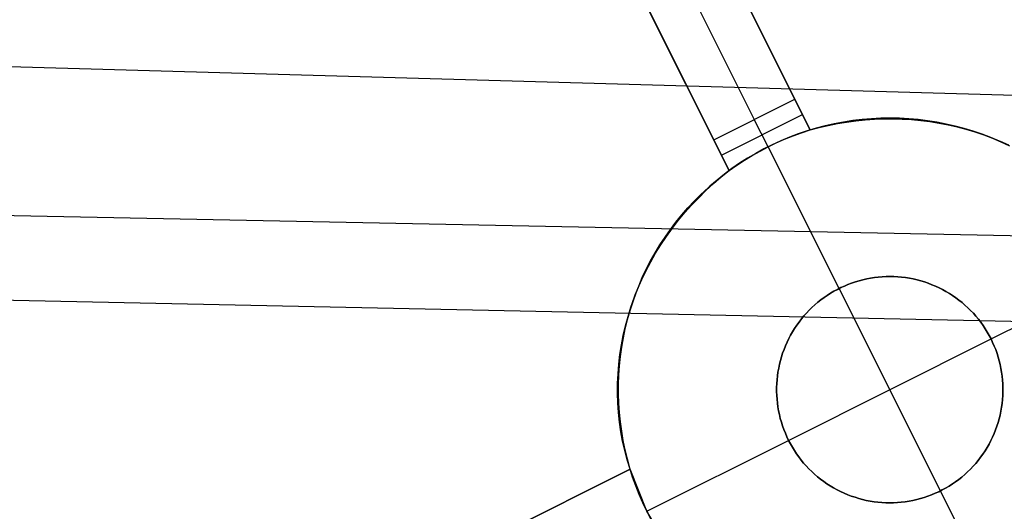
# Model space of a CAD drawing. Header units: millimetres. Extents: x 10802 to 11966, y -167 to 850.
# Tile 28 of 182: x 11388.42 to 11399.3, y 389.29 to 394.72. Entities that reach past the tile are written whole.
import ezdxf

# ---------------------------------------------------------------- set-up
doc = ezdxf.new("R2010")
doc.units = ezdxf.units.MM
doc.layers.add('1', color=7, linetype='Continuous')
doc.layers.add('color', color=7, linetype='Continuous')

msp = doc.modelspace()

# ---------------------------------------------------------------- linework, layer by layer
at = {"layer": '1', "color": 29, "true_color": 0x4d342b}
for p, q in [((11440.727, 392.698, 59.552), (11323.456, 396.068, 59.331)), ((11323.45, 393.87, 65.232), (11440.716, 391.505, 65.612)), ((11323.448, 392.982, 58.993), (11440.707, 390.53, 59.537))]:
    msp.add_line(p, q, dxfattribs=at)
at = {"layer": 'color', "color": 254, "true_color": 0xcad1ee}
for p, q in [((11393.103, 401.588, 8.277), (11397.154, 393.505, 4.617)), ((11396.983, 393.846, -8.338), (11393.103, 401.588, 6.662)), ((11392.656, 401.364, 6.662), (11396.536, 393.622, -8.338)), ((11396.26, 393.057, 4.488), (11392.209, 401.14, 8.134)), ((11392.209, 401.14, 6.662), (11396.089, 393.398, -8.338)), ((11397.154, 393.505, -0.03), (11394.834, 398.134, -0.03)), ((11396.26, 393.057, -0.102), (11393.958, 397.649, -0.102)), ((11396.089, 393.398, -8.338), (11396.983, 393.846, -8.338)), ((11397.154, 393.505, -8.338), (11396.983, 393.846, -8.338)), ((11396.174, 393.227, -8.338), (11397.068, 393.675, -8.338)), ((11396.688, 393.318, -8.338), (11396.536, 393.622, -8.338)), ((11397.624, 393.608, -16.338), (11397.521, 393.592, -16.338)), ((11397.553, 393.598, -5.851), (11397.655, 393.612, -5.851)), ((11397.555, 393.592, 4.625), (11397.657, 393.605, 4.624)), ((11397.726, 393.621, -16.338), (11397.624, 393.608, -16.338)), ((11397.655, 393.612, -5.851), (11397.757, 393.624, -5.851)), ((11397.657, 393.605, 4.624), (11397.76, 393.616, 4.621)), ((11397.83, 393.629, -16.338), (11397.726, 393.621, -16.338)), ((11397.757, 393.624, -5.851), (11397.86, 393.631, -5.851)), ((11397.76, 393.616, 4.621), (11397.862, 393.623, 4.616)), ((11397.933, 393.635, -16.338), (11397.83, 393.629, -16.338)), ((11397.86, 393.631, -5.851), (11397.962, 393.635, -5.851)), ((11397.862, 393.623, 4.616), (11397.965, 393.627, 4.61)), ((11398.037, 393.636, -16.338), (11397.933, 393.635, -16.338)), ((11397.962, 393.635, -5.851), (11398.065, 393.636, -5.851)), ((11397.965, 393.627, 4.61), (11398.067, 393.627, 4.603)), ((11398.14, 393.634, -16.338), (11398.037, 393.636, -16.338)), ((11398.065, 393.636, -5.851), (11398.167, 393.633, -5.851)), ((11398.067, 393.627, 4.603), (11398.17, 393.625, 4.595)), ((11398.243, 393.629, -16.338), (11398.14, 393.634, -16.338)), ((11398.167, 393.633, -5.851), (11398.27, 393.627, -5.851)), ((11398.17, 393.625, 4.595), (11398.272, 393.619, 4.585)), ((11398.347, 393.62, -16.338), (11398.243, 393.629, -16.338)), ((11398.27, 393.627, -5.851), (11398.372, 393.617, -5.851)), ((11398.272, 393.619, 4.585), (11398.374, 393.609, 4.573)), ((11398.449, 393.607, -16.338), (11398.347, 393.62, -16.338)), ((11398.372, 393.617, -5.851), (11398.474, 393.603, -5.851)), ((11398.374, 393.609, 4.573), (11398.475, 393.597, 4.56)), ((11398.552, 393.591, -16.338), (11398.449, 393.607, -16.338)), ((11398.474, 393.603, -5.851), (11398.575, 393.587, -5.851)), ((11397.119, 393.494, -16.338), (11397.021, 393.461, -16.338)), ((11397.058, 393.474, -8.338), (11397.154, 393.505, -8.338)), ((11397.218, 393.524, -16.338), (11397.119, 393.494, -16.338)), ((11397.154, 393.505, -5.851), (11397.252, 393.533, -5.851)), ((11397.154, 393.505, 4.617), (11397.253, 393.531, 4.621)), ((11397.154, 393.505, -8.338), (11397.154, 393.505, 4.617)), ((11397.318, 393.55, -16.338), (11397.218, 393.524, -16.338)), ((11397.252, 393.533, -5.851), (11397.352, 393.558, -5.851)), ((11397.253, 393.531, 4.621), (11397.353, 393.555, 4.624)), ((11397.419, 393.573, -16.338), (11397.318, 393.55, -16.338)), ((11397.352, 393.558, -5.851), (11397.452, 393.58, -5.851)), ((11397.353, 393.555, 4.624), (11397.454, 393.575, 4.625)), ((11397.521, 393.592, -16.338), (11397.419, 393.573, -16.338)), ((11397.452, 393.58, -5.851), (11397.553, 393.598, -5.851)), ((11397.454, 393.575, 4.625), (11397.555, 393.592, 4.625)), ((11398.475, 393.597, 4.56), (11398.576, 393.581, 4.546)), ((11398.653, 393.571, -16.338), (11398.552, 393.591, -16.338)), ((11398.575, 393.587, -5.851), (11398.676, 393.566, -5.851)), ((11398.576, 393.581, 4.546), (11398.676, 393.562, 4.531)), ((11398.754, 393.548, -16.338), (11398.653, 393.571, -16.338)), ((11398.676, 393.566, -5.851), (11398.776, 393.543, -5.851)), ((11398.676, 393.562, 4.531), (11398.775, 393.539, 4.514)), ((11398.854, 393.521, -16.338), (11398.754, 393.548, -16.338)), ((11398.775, 393.539, 4.514), (11398.873, 393.514, 4.496)), ((11398.776, 393.543, -5.851), (11398.875, 393.515, -5.851)), ((11398.954, 393.491, -16.338), (11398.854, 393.521, -16.338)), ((11398.873, 393.514, 4.496), (11398.97, 393.485, 4.477)), ((11398.875, 393.515, -5.851), (11398.973, 393.485, -5.851)), ((11399.051, 393.458, -16.338), (11398.954, 393.491, -16.338)), ((11396.089, 393.398, -8.338), (11396.26, 393.057, -8.338)), ((11396.829, 393.384, -16.338), (11396.734, 393.341, -16.338)), ((11396.778, 393.362, -8.338), (11396.87, 393.402, -8.338)), ((11396.924, 393.424, -16.338), (11396.829, 393.384, -16.338)), ((11396.87, 393.402, -8.338), (11396.964, 393.44, -8.338)), ((11397.021, 393.461, -16.338), (11396.924, 393.424, -16.338)), ((11396.964, 393.44, -8.338), (11397.058, 393.474, -8.338)), ((11398.97, 393.485, 4.477), (11399.065, 393.454, 4.456)), ((11398.973, 393.485, -5.851), (11399.07, 393.451, -5.851)), ((11399.148, 393.421, -16.338), (11399.051, 393.458, -16.338)), ((11399.065, 393.454, 4.456), (11399.16, 393.419, 4.434)), ((11399.07, 393.451, -5.851), (11399.166, 393.414, -5.851)), ((11399.244, 393.381, -16.338), (11399.148, 393.421, -16.338)), ((11399.16, 393.419, 4.434), (11399.252, 393.381, 4.411)), ((11399.166, 393.414, -5.851), (11399.26, 393.373, -5.851)), ((11396.642, 393.295, -16.338), (11396.551, 393.245, -16.338)), ((11396.599, 393.272, -8.338), (11396.688, 393.318, -8.338)), ((11396.734, 393.341, -16.338), (11396.642, 393.295, -16.338)), ((11396.688, 393.318, -8.338), (11396.778, 393.362, -8.338)), ((11396.688, 393.318, -8.338), (11396.688, 393.318, -16.338)), ((11397.472, 391.754, -16.338), (11396.688, 393.318, -16.338)), ((11399.338, 393.337, -16.338), (11399.244, 393.381, -16.338)), ((11399.252, 393.381, 4.411), (11399.344, 393.34, 4.387)), ((11399.26, 393.373, -5.851), (11399.353, 393.33, -5.851)), ((11396.342, 393.115, -8.338), (11396.426, 393.17, -8.338)), ((11396.462, 393.192, -16.338), (11396.374, 393.137, -16.338)), ((11396.426, 393.17, -8.338), (11396.511, 393.222, -8.338)), ((11396.551, 393.245, -16.338), (11396.462, 393.192, -16.338)), ((11396.511, 393.222, -8.338), (11396.599, 393.272, -8.338)), ((11396.171, 392.986, 4.464), (11396.26, 393.057, 4.488)), ((11396.178, 392.995, -5.851), (11396.26, 393.057, -5.851)), ((11396.289, 393.078, -16.338), (11396.206, 393.016, -16.338)), ((11396.26, 393.057, -8.338), (11396.342, 393.115, -8.338)), ((11396.26, 393.057, 4.488), (11396.26, 393.057, -8.338)), ((11396.374, 393.137, -16.338), (11396.289, 393.078, -16.338)), ((11396.125, 392.952, -16.338), (11396.046, 392.885, -16.338)), ((11396.085, 392.912, 4.438), (11396.171, 392.986, 4.464)), ((11396.098, 392.93, -5.851), (11396.178, 392.995, -5.851)), ((11396.206, 393.016, -16.338), (11396.125, 392.952, -16.338)), ((11395.946, 392.792, -5.851), (11396.021, 392.862, -5.851)), ((11396.046, 392.885, -16.338), (11395.97, 392.815, -16.338)), ((11396.002, 392.836, 4.411), (11396.085, 392.912, 4.438)), ((11396.021, 392.862, -5.851), (11396.098, 392.93, -5.851)), ((11395.896, 392.742, -16.338), (11395.824, 392.667, -16.338)), ((11395.844, 392.676, 4.353), (11395.922, 392.757, 4.382)), ((11395.873, 392.72, -5.851), (11395.946, 392.792, -5.851)), ((11395.97, 392.815, -16.338), (11395.896, 392.742, -16.338)), ((11395.922, 392.757, 4.382), (11396.002, 392.836, 4.411)), ((11395.736, 392.567, -5.851), (11395.803, 392.644, -5.851)), ((11395.824, 392.667, -16.338), (11395.755, 392.59, -16.338)), ((11395.77, 392.593, 4.322), (11395.844, 392.676, 4.353)), ((11395.803, 392.644, -5.851), (11395.873, 392.72, -5.851)), ((11395.671, 392.487, -5.851), (11395.736, 392.567, -5.851)), ((11395.755, 392.59, -16.338), (11395.689, 392.51, -16.338)), ((11395.699, 392.507, 4.291), (11395.77, 392.593, 4.322)), ((11395.55, 392.321, -5.851), (11395.609, 392.405, -5.851)), ((11395.626, 392.428, -16.338), (11395.566, 392.344, -16.338)), ((11395.566, 392.329, 4.224), (11395.631, 392.419, 4.258)), ((11395.609, 392.405, -5.851), (11395.671, 392.487, -5.851)), ((11395.689, 392.51, -16.338), (11395.626, 392.428, -16.338)), ((11395.631, 392.419, 4.258), (11395.699, 392.507, 4.291)), ((11395.494, 392.236, -5.851), (11395.55, 392.321, -5.851)), ((11395.504, 392.237, 4.189), (11395.566, 392.329, 4.224)), ((11395.566, 392.344, -16.338), (11395.508, 392.258, -16.338)), ((11395.441, 392.148, -5.851), (11395.494, 392.236, -5.851)), ((11395.446, 392.143, 4.153), (11395.504, 392.237, 4.189)), ((11395.508, 392.258, -16.338), (11395.454, 392.17, -16.338)), ((11395.402, 392.08, -16.338), (11395.354, 391.988, -16.338)), ((11395.39, 392.058, -5.851), (11395.441, 392.148, -5.851)), ((11395.392, 392.048, 4.116), (11395.446, 392.143, 4.153)), ((11395.454, 392.17, -16.338), (11395.402, 392.08, -16.338)), ((11395.354, 391.988, -16.338), (11395.309, 391.895, -16.338)), ((11395.341, 391.951, 4.078), (11395.392, 392.048, 4.116)), ((11395.343, 391.967, -5.851), (11395.39, 392.058, -5.851)), ((11399.15, 391.196, -16.338), (11400.714, 391.98, -16.338)), ((11395.259, 391.78, -5.851), (11395.299, 391.874, -5.851)), ((11395.309, 391.895, -16.338), (11395.267, 391.8, -16.338)), ((11395.294, 391.852, 4.039), (11395.341, 391.951, 4.078)), ((11395.299, 391.874, -5.851), (11395.343, 391.967, -5.851)), ((11397.735, 391.85, -10.338), (11397.777, 391.86, -10.338)), ((11397.777, 391.86, -16.338), (11397.735, 391.85, -16.338)), ((11397.735, 391.85, -13.338), (11397.777, 391.86, -13.338)), ((11397.777, 391.86, -10.338), (11397.819, 391.868, -10.338)), ((11397.819, 391.868, -16.338), (11397.777, 391.86, -16.338)), ((11397.777, 391.86, -13.338), (11397.819, 391.868, -13.338)), ((11397.819, 391.868, -10.338), (11397.862, 391.875, -10.338)), ((11397.862, 391.875, -16.338), (11397.819, 391.868, -16.338)), ((11397.819, 391.868, -13.338), (11397.862, 391.875, -13.338)), ((11397.862, 391.875, -10.338), (11397.905, 391.88, -10.338)), ((11397.905, 391.88, -16.338), (11397.862, 391.875, -16.338)), ((11397.862, 391.875, -13.338), (11397.905, 391.88, -13.338)), ((11397.905, 391.88, -10.338), (11397.948, 391.883, -10.338)), ((11397.948, 391.883, -16.338), (11397.905, 391.88, -16.338)), ((11397.905, 391.88, -13.338), (11397.948, 391.883, -13.338)), ((11397.948, 391.883, -10.338), (11397.991, 391.886, -10.338)), ((11397.991, 391.886, -16.338), (11397.948, 391.883, -16.338)), ((11397.948, 391.883, -13.338), (11397.991, 391.886, -13.338)), ((11397.991, 391.886, -10.338), (11398.034, 391.886, -10.338)), ((11398.034, 391.886, -16.338), (11397.991, 391.886, -16.338)), ((11397.991, 391.886, -13.338), (11398.034, 391.886, -13.338)), ((11398.034, 391.886, -10.338), (11398.077, 391.885, -10.338)), ((11398.077, 391.885, -16.338), (11398.034, 391.886, -16.338)), ((11398.034, 391.886, -13.338), (11398.077, 391.885, -13.338)), ((11398.077, 391.885, -10.338), (11398.12, 391.883, -10.338)), ((11398.12, 391.883, -16.338), (11398.077, 391.885, -16.338)), ((11398.077, 391.885, -13.338), (11398.12, 391.883, -13.338)), ((11398.12, 391.883, -10.338), (11398.163, 391.879, -10.338)), ((11398.163, 391.879, -16.338), (11398.12, 391.883, -16.338)), ((11398.12, 391.883, -13.338), (11398.163, 391.879, -13.338)), ((11398.163, 391.879, -10.338), (11398.206, 391.874, -10.338)), ((11398.206, 391.874, -16.338), (11398.163, 391.879, -16.338)), ((11398.163, 391.879, -13.338), (11398.206, 391.874, -13.338)), ((11398.206, 391.874, -10.338), (11398.249, 391.867, -10.338)), ((11398.249, 391.867, -16.338), (11398.206, 391.874, -16.338)), ((11398.206, 391.874, -13.338), (11398.249, 391.867, -13.338)), ((11398.249, 391.867, -10.338), (11398.291, 391.859, -10.338)), ((11398.291, 391.859, -16.338), (11398.249, 391.867, -16.338)), ((11398.249, 391.867, -13.338), (11398.291, 391.859, -13.338)), ((11395.21, 391.651, 3.959), (11395.25, 391.752, 4)), ((11395.221, 391.684, -5.851), (11395.259, 391.78, -5.851)), ((11395.267, 391.8, -16.338), (11395.229, 391.704, -16.338)), ((11395.25, 391.752, 4), (11395.294, 391.852, 4.039)), ((11397.453, 391.744, -10.338), (11397.491, 391.763, -10.338)), ((11397.491, 391.763, -16.338), (11397.453, 391.744, -16.338)), ((11397.453, 391.744, -13.338), (11397.491, 391.763, -13.338)), ((11397.472, 391.754, -10.338), (11397.472, 391.754, -16.338)), ((11398.592, 389.519, -10.338), (11397.472, 391.754, -10.338)), ((11397.491, 391.763, -10.338), (11397.531, 391.781, -10.338)), ((11397.531, 391.781, -16.338), (11397.491, 391.763, -16.338)), ((11397.491, 391.763, -13.338), (11397.531, 391.781, -13.338)), ((11397.531, 391.781, -10.338), (11397.57, 391.798, -10.338)), ((11397.57, 391.798, -16.338), (11397.531, 391.781, -16.338)), ((11397.531, 391.781, -13.338), (11397.57, 391.798, -13.338)), ((11397.57, 391.798, -10.338), (11397.611, 391.813, -10.338)), ((11397.611, 391.813, -16.338), (11397.57, 391.798, -16.338)), ((11397.57, 391.798, -13.338), (11397.611, 391.813, -13.338)), ((11397.611, 391.813, -10.338), (11397.652, 391.827, -10.338)), ((11397.652, 391.827, -16.338), (11397.611, 391.813, -16.338)), ((11397.611, 391.813, -13.338), (11397.652, 391.827, -13.338)), ((11397.652, 391.827, -10.338), (11397.693, 391.839, -10.338)), ((11397.693, 391.839, -16.338), (11397.652, 391.827, -16.338)), ((11397.652, 391.827, -13.338), (11397.693, 391.839, -13.338)), ((11397.693, 391.839, -10.338), (11397.735, 391.85, -10.338)), ((11397.735, 391.85, -16.338), (11397.693, 391.839, -16.338)), ((11397.693, 391.839, -13.338), (11397.735, 391.85, -13.338)), ((11398.291, 391.859, -10.338), (11398.333, 391.849, -10.338)), ((11398.333, 391.849, -16.338), (11398.291, 391.859, -16.338)), ((11398.291, 391.859, -13.338), (11398.333, 391.849, -13.338)), ((11398.333, 391.849, -10.338), (11398.375, 391.838, -10.338)), ((11398.375, 391.838, -16.338), (11398.333, 391.849, -16.338)), ((11398.333, 391.849, -13.338), (11398.375, 391.838, -13.338)), ((11398.375, 391.838, -10.338), (11398.416, 391.826, -10.338)), ((11398.416, 391.826, -16.338), (11398.375, 391.838, -16.338)), ((11398.375, 391.838, -13.338), (11398.416, 391.826, -13.338)), ((11398.416, 391.826, -10.338), (11398.457, 391.812, -10.338)), ((11398.457, 391.812, -16.338), (11398.416, 391.826, -16.338)), ((11398.416, 391.826, -13.338), (11398.457, 391.812, -13.338)), ((11398.457, 391.812, -10.338), (11398.497, 391.796, -10.338)), ((11398.497, 391.796, -16.338), (11398.457, 391.812, -16.338)), ((11398.457, 391.812, -13.338), (11398.497, 391.796, -13.338)), ((11398.497, 391.796, -10.338), (11398.537, 391.78, -10.338)), ((11398.537, 391.78, -16.338), (11398.497, 391.796, -16.338)), ((11398.497, 391.796, -13.338), (11398.537, 391.78, -13.338)), ((11398.537, 391.78, -10.338), (11398.576, 391.762, -10.338)), ((11398.576, 391.762, -16.338), (11398.537, 391.78, -16.338)), ((11398.537, 391.78, -13.338), (11398.576, 391.762, -13.338)), ((11398.576, 391.762, -10.338), (11398.615, 391.742, -10.338)), ((11398.615, 391.742, -16.338), (11398.576, 391.762, -16.338)), ((11398.576, 391.762, -13.338), (11398.615, 391.742, -13.338)), ((11395.174, 391.549, 3.918), (11395.21, 391.651, 3.959)), ((11395.187, 391.587, -5.851), (11395.221, 391.684, -5.851)), ((11395.229, 391.704, -16.338), (11395.193, 391.607, -16.338)), ((11397.271, 391.628, -10.338), (11397.306, 391.654, -10.338)), ((11397.306, 391.654, -16.338), (11397.271, 391.628, -16.338)), ((11397.271, 391.628, -13.338), (11397.306, 391.654, -13.338)), ((11397.306, 391.654, -10.338), (11397.341, 391.678, -10.338)), ((11397.341, 391.678, -16.338), (11397.306, 391.654, -16.338)), ((11397.306, 391.654, -13.338), (11397.341, 391.678, -13.338)), ((11397.341, 391.678, -10.338), (11397.378, 391.701, -10.338)), ((11397.378, 391.701, -16.338), (11397.341, 391.678, -16.338)), ((11397.341, 391.678, -13.338), (11397.378, 391.701, -13.338)), ((11397.378, 391.701, -10.338), (11397.415, 391.723, -10.338)), ((11397.415, 391.723, -16.338), (11397.378, 391.701, -16.338)), ((11397.378, 391.701, -13.338), (11397.415, 391.723, -13.338)), ((11397.415, 391.723, -10.338), (11397.453, 391.744, -10.338)), ((11397.453, 391.744, -16.338), (11397.415, 391.723, -16.338)), ((11397.415, 391.723, -13.338), (11397.453, 391.744, -13.338)), ((11398.615, 391.742, -10.338), (11398.652, 391.721, -10.338)), ((11398.652, 391.721, -16.338), (11398.615, 391.742, -16.338)), ((11398.615, 391.742, -13.338), (11398.652, 391.721, -13.338)), ((11398.652, 391.721, -10.338), (11398.69, 391.699, -10.338)), ((11398.69, 391.699, -16.338), (11398.652, 391.721, -16.338)), ((11398.652, 391.721, -13.338), (11398.69, 391.699, -13.338)), ((11398.69, 391.699, -10.338), (11398.726, 391.676, -10.338)), ((11398.726, 391.676, -16.338), (11398.69, 391.699, -16.338)), ((11398.69, 391.699, -13.338), (11398.726, 391.676, -13.338)), ((11398.726, 391.676, -10.338), (11398.761, 391.651, -10.338)), ((11398.761, 391.651, -16.338), (11398.726, 391.676, -16.338)), ((11398.726, 391.676, -13.338), (11398.761, 391.651, -13.338)), ((11398.761, 391.651, -10.338), (11398.796, 391.626, -10.338)), ((11398.796, 391.626, -16.338), (11398.761, 391.651, -16.338)), ((11398.761, 391.651, -13.338), (11398.796, 391.626, -13.338)), ((11395.142, 391.445, 3.877), (11395.174, 391.549, 3.918)), ((11395.156, 391.49, -5.851), (11395.187, 391.587, -5.851)), ((11395.193, 391.607, -16.338), (11395.162, 391.508, -16.338)), ((11397.142, 391.514, -10.338), (11397.173, 391.544, -10.338)), ((11397.173, 391.544, -16.338), (11397.142, 391.514, -16.338)), ((11397.142, 391.514, -13.338), (11397.173, 391.544, -13.338)), ((11397.173, 391.544, -10.338), (11397.205, 391.573, -10.338)), ((11397.205, 391.573, -16.338), (11397.173, 391.544, -16.338)), ((11397.173, 391.544, -13.338), (11397.205, 391.573, -13.338)), ((11397.205, 391.573, -10.338), (11397.237, 391.601, -10.338)), ((11397.237, 391.601, -16.338), (11397.205, 391.573, -16.338)), ((11397.205, 391.573, -13.338), (11397.237, 391.601, -13.338)), ((11397.237, 391.601, -10.338), (11397.271, 391.628, -10.338)), ((11397.271, 391.628, -16.338), (11397.237, 391.601, -16.338)), ((11397.237, 391.601, -13.338), (11397.271, 391.628, -13.338)), ((11398.796, 391.626, -10.338), (11398.83, 391.599, -10.338)), ((11398.83, 391.599, -16.338), (11398.796, 391.626, -16.338)), ((11398.796, 391.626, -13.338), (11398.83, 391.599, -13.338)), ((11398.83, 391.599, -10.338), (11398.862, 391.571, -10.338)), ((11398.862, 391.571, -16.338), (11398.83, 391.599, -16.338)), ((11398.83, 391.599, -13.338), (11398.862, 391.571, -13.338)), ((11398.862, 391.571, -10.338), (11398.894, 391.541, -10.338)), ((11398.894, 391.541, -16.338), (11398.862, 391.571, -16.338)), ((11398.862, 391.571, -13.338), (11398.894, 391.541, -13.338)), ((11398.894, 391.541, -10.338), (11398.925, 391.511, -10.338)), ((11398.925, 391.511, -16.338), (11398.894, 391.541, -16.338)), ((11398.894, 391.541, -13.338), (11398.925, 391.511, -13.338)), ((11395.114, 391.341, 3.834), (11395.142, 391.445, 3.877)), ((11395.128, 391.391, -5.851), (11395.156, 391.49, -5.851)), ((11395.162, 391.508, -16.338), (11395.133, 391.409, -16.338)), ((11397.056, 391.417, -10.338), (11397.083, 391.45, -10.338)), ((11397.083, 391.45, -16.338), (11397.056, 391.417, -16.338)), ((11397.056, 391.417, -13.338), (11397.083, 391.45, -13.338)), ((11397.083, 391.45, -10.338), (11397.112, 391.483, -10.338)), ((11397.112, 391.483, -16.338), (11397.083, 391.45, -16.338)), ((11397.083, 391.45, -13.338), (11397.112, 391.483, -13.338)), ((11397.112, 391.483, -10.338), (11397.142, 391.514, -10.338)), ((11397.142, 391.514, -16.338), (11397.112, 391.483, -16.338)), ((11397.112, 391.483, -13.338), (11397.142, 391.514, -13.338)), ((11398.925, 391.511, -10.338), (11398.955, 391.48, -10.338)), ((11398.955, 391.48, -16.338), (11398.925, 391.511, -16.338)), ((11398.925, 391.511, -13.338), (11398.955, 391.48, -13.338)), ((11398.955, 391.48, -10.338), (11398.983, 391.447, -10.338)), ((11398.983, 391.447, -16.338), (11398.955, 391.48, -16.338)), ((11398.955, 391.48, -13.338), (11398.983, 391.447, -13.338)), ((11398.983, 391.447, -10.338), (11399.011, 391.414, -10.338)), ((11399.011, 391.414, -16.338), (11398.983, 391.447, -16.338)), ((11398.983, 391.447, -13.338), (11399.011, 391.414, -13.338)), ((11395.089, 391.236, 3.792), (11395.114, 391.341, 3.834)), ((11395.104, 391.291, -5.851), (11395.128, 391.391, -5.851)), ((11395.133, 391.409, -16.338), (11395.108, 391.308, -16.338)), ((11396.98, 391.312, -10.338), (11397.004, 391.348, -10.338)), ((11397.004, 391.348, -16.338), (11396.98, 391.312, -16.338)), ((11396.98, 391.312, -13.338), (11397.004, 391.348, -13.338)), ((11397.004, 391.348, -10.338), (11397.03, 391.383, -10.338)), ((11397.03, 391.383, -16.338), (11397.004, 391.348, -16.338)), ((11397.004, 391.348, -13.338), (11397.03, 391.383, -13.338)), ((11397.03, 391.383, -10.338), (11397.056, 391.417, -10.338)), ((11397.056, 391.417, -16.338), (11397.03, 391.383, -16.338)), ((11397.03, 391.383, -13.338), (11397.056, 391.417, -13.338)), ((11399.011, 391.414, -10.338), (11399.037, 391.38, -10.338)), ((11399.037, 391.38, -16.338), (11399.011, 391.414, -16.338)), ((11399.011, 391.414, -13.338), (11399.037, 391.38, -13.338)), ((11399.037, 391.38, -10.338), (11399.062, 391.345, -10.338)), ((11399.062, 391.345, -16.338), (11399.037, 391.38, -16.338)), ((11399.037, 391.38, -13.338), (11399.062, 391.345, -13.338)), ((11399.062, 391.345, -10.338), (11399.086, 391.309, -10.338)), ((11399.086, 391.309, -16.338), (11399.062, 391.345, -16.338)), ((11399.062, 391.345, -13.338), (11399.086, 391.309, -13.338)), ((11395.068, 391.13, 3.748), (11395.089, 391.236, 3.792)), ((11395.084, 391.19, -5.851), (11395.104, 391.291, -5.851)), ((11395.108, 391.308, -16.338), (11395.087, 391.207, -16.338)), ((11396.916, 391.2, -10.338), (11396.936, 391.238, -10.338)), ((11396.936, 391.238, -16.338), (11396.916, 391.2, -16.338)), ((11396.916, 391.2, -13.338), (11396.936, 391.238, -13.338)), ((11396.936, 391.238, -10.338), (11396.958, 391.275, -10.338)), ((11396.958, 391.275, -16.338), (11396.936, 391.238, -16.338)), ((11396.936, 391.238, -13.338), (11396.958, 391.275, -13.338)), ((11396.958, 391.275, -10.338), (11396.98, 391.312, -10.338)), ((11396.98, 391.312, -16.338), (11396.958, 391.275, -16.338)), ((11396.958, 391.275, -13.338), (11396.98, 391.312, -13.338)), ((11399.086, 391.309, -10.338), (11399.108, 391.272, -10.338)), ((11399.108, 391.272, -16.338), (11399.086, 391.309, -16.338)), ((11399.086, 391.309, -13.338), (11399.108, 391.272, -13.338)), ((11399.108, 391.272, -10.338), (11399.13, 391.235, -10.338)), ((11399.13, 391.235, -16.338), (11399.108, 391.272, -16.338)), ((11399.108, 391.272, -13.338), (11399.13, 391.235, -13.338)), ((11399.13, 391.235, -10.338), (11399.15, 391.196, -10.338)), ((11399.15, 391.196, -16.338), (11399.13, 391.235, -16.338)), ((11399.13, 391.235, -13.338), (11399.15, 391.196, -13.338)), ((11395.052, 391.024, 3.704), (11395.068, 391.13, 3.748)), ((11395.069, 391.105, -16.338), (11395.054, 391.002, -16.338)), ((11395.066, 391.089, -5.851), (11395.084, 391.19, -5.851)), ((11395.087, 391.207, -16.338), (11395.069, 391.105, -16.338)), ((11396.864, 391.081, -10.338), (11396.88, 391.121, -10.338)), ((11396.88, 391.121, -16.338), (11396.864, 391.081, -16.338)), ((11396.864, 391.081, -13.338), (11396.88, 391.121, -13.338)), ((11396.88, 391.121, -10.338), (11396.897, 391.161, -10.338)), ((11396.897, 391.161, -16.338), (11396.88, 391.121, -16.338)), ((11396.88, 391.121, -13.338), (11396.897, 391.161, -13.338)), ((11396.897, 391.161, -10.338), (11396.916, 391.2, -10.338)), ((11396.916, 391.2, -16.338), (11396.897, 391.161, -16.338)), ((11396.897, 391.161, -13.338), (11396.916, 391.2, -13.338)), ((11396.915, 390.076, -10.338), (11399.15, 391.196, -10.338)), ((11399.15, 391.196, -10.338), (11399.168, 391.157, -10.338)), ((11399.15, 391.196, -16.338), (11399.15, 391.196, -10.338)), ((11399.168, 391.157, -16.338), (11399.15, 391.196, -16.338)), ((11399.15, 391.196, -13.338), (11399.168, 391.157, -13.338)), ((11399.168, 391.157, -10.338), (11399.186, 391.118, -10.338)), ((11399.186, 391.118, -16.338), (11399.168, 391.157, -16.338)), ((11399.168, 391.157, -13.338), (11399.186, 391.118, -13.338)), ((11399.186, 391.118, -10.338), (11399.202, 391.078, -10.338)), ((11399.202, 391.078, -16.338), (11399.186, 391.118, -16.338)), ((11399.186, 391.118, -13.338), (11399.202, 391.078, -13.338)), ((11395.039, 390.918, 3.66), (11395.052, 391.024, 3.704)), ((11395.054, 391.002, -16.338), (11395.044, 390.899, -16.338)), ((11395.053, 390.987, -5.851), (11395.066, 391.089, -5.851)), ((11396.824, 390.958, -10.338), (11396.836, 391, -10.338)), ((11396.836, 391, -16.338), (11396.824, 390.958, -16.338)), ((11396.824, 390.958, -13.338), (11396.836, 391, -13.338)), ((11396.836, 391, -10.338), (11396.849, 391.041, -10.338)), ((11396.849, 391.041, -16.338), (11396.836, 391, -16.338)), ((11396.836, 391, -13.338), (11396.849, 391.041, -13.338)), ((11396.849, 391.041, -10.338), (11396.864, 391.081, -10.338)), ((11396.864, 391.081, -16.338), (11396.849, 391.041, -16.338)), ((11396.849, 391.041, -13.338), (11396.864, 391.081, -13.338)), ((11399.202, 391.078, -10.338), (11399.216, 391.037, -10.338)), ((11399.216, 391.037, -16.338), (11399.202, 391.078, -16.338)), ((11399.202, 391.078, -13.338), (11399.216, 391.037, -13.338)), ((11399.216, 391.037, -10.338), (11399.229, 390.996, -10.338)), ((11399.229, 390.996, -16.338), (11399.216, 391.037, -16.338)), ((11399.216, 391.037, -13.338), (11399.229, 390.996, -13.338)), ((11399.229, 390.996, -10.338), (11399.241, 390.954, -10.338)), ((11399.241, 390.954, -16.338), (11399.229, 390.996, -16.338)), ((11399.229, 390.996, -13.338), (11399.241, 390.954, -13.338)), ((11395.031, 390.811, 3.616), (11395.039, 390.918, 3.66)), ((11395.044, 390.899, -16.338), (11395.036, 390.796, -16.338)), ((11395.036, 390.783, -5.851), (11395.042, 390.885, -5.851)), ((11395.042, 390.885, -5.851), (11395.053, 390.987, -5.851)), ((11396.805, 390.874, -10.338), (11396.814, 390.916, -10.338)), ((11396.814, 390.916, -16.338), (11396.805, 390.874, -16.338)), ((11396.805, 390.874, -13.338), (11396.814, 390.916, -13.338)), ((11396.814, 390.916, -10.338), (11396.824, 390.958, -10.338)), ((11396.824, 390.958, -16.338), (11396.814, 390.916, -16.338)), ((11396.814, 390.916, -13.338), (11396.824, 390.958, -13.338)), ((11399.241, 390.954, -10.338), (11399.251, 390.913, -10.338)), ((11399.251, 390.913, -16.338), (11399.241, 390.954, -16.338)), ((11399.241, 390.954, -13.338), (11399.251, 390.913, -13.338)), ((11399.251, 390.913, -10.338), (11399.26, 390.87, -10.338)), ((11399.26, 390.87, -16.338), (11399.251, 390.913, -16.338)), ((11399.251, 390.913, -13.338), (11399.26, 390.87, -13.338)), ((11395.026, 390.704, 3.571), (11395.031, 390.811, 3.616)), ((11395.032, 390.68, -5.851), (11395.036, 390.783, -5.851)), ((11395.036, 390.796, -16.338), (11395.033, 390.692, -16.338)), ((11396.787, 390.746, -10.338), (11396.791, 390.789, -10.338)), ((11396.791, 390.789, -16.338), (11396.787, 390.746, -16.338)), ((11396.787, 390.746, -13.338), (11396.791, 390.789, -13.338)), ((11396.791, 390.789, -10.338), (11396.797, 390.831, -10.338)), ((11396.797, 390.831, -16.338), (11396.791, 390.789, -16.338)), ((11396.791, 390.789, -13.338), (11396.797, 390.831, -13.338)), ((11396.797, 390.831, -10.338), (11396.805, 390.874, -10.338)), ((11396.805, 390.874, -16.338), (11396.797, 390.831, -16.338)), ((11396.797, 390.831, -13.338), (11396.805, 390.874, -13.338)), ((11399.26, 390.87, -10.338), (11399.267, 390.828, -10.338)), ((11399.267, 390.828, -16.338), (11399.26, 390.87, -16.338)), ((11399.26, 390.87, -13.338), (11399.267, 390.828, -13.338)), ((11399.267, 390.828, -10.338), (11399.273, 390.785, -10.338)), ((11399.273, 390.785, -16.338), (11399.267, 390.828, -16.338)), ((11399.267, 390.828, -13.338), (11399.273, 390.785, -13.338)), ((11399.273, 390.785, -10.338), (11399.278, 390.742, -10.338)), ((11399.278, 390.742, -16.338), (11399.273, 390.785, -16.338)), ((11399.273, 390.785, -13.338), (11399.278, 390.742, -13.338)), ((11395.025, 390.597, 3.526), (11395.026, 390.704, 3.571)), ((11395.033, 390.692, -16.338), (11395.032, 390.589, -16.338)), ((11395.033, 390.577, -5.851), (11395.032, 390.68, -5.851)), ((11396.782, 390.66, -10.338), (11396.784, 390.703, -10.338)), ((11396.784, 390.703, -16.338), (11396.782, 390.66, -16.338)), ((11396.782, 390.66, -13.338), (11396.784, 390.703, -13.338)), ((11396.784, 390.703, -10.338), (11396.787, 390.746, -10.338)), ((11396.787, 390.746, -16.338), (11396.784, 390.703, -16.338)), ((11396.784, 390.703, -13.338), (11396.787, 390.746, -13.338)), ((11399.278, 390.742, -10.338), (11399.28, 390.699, -10.338)), ((11399.28, 390.699, -16.338), (11399.278, 390.742, -16.338)), ((11399.278, 390.742, -13.338), (11399.28, 390.699, -13.338)), ((11399.28, 390.699, -10.338), (11399.282, 390.656, -10.338)), ((11399.282, 390.656, -16.338), (11399.28, 390.699, -16.338)), ((11399.28, 390.699, -13.338), (11399.282, 390.656, -13.338)), ((11395.029, 390.491, 3.481), (11395.025, 390.597, 3.526)), ((11395.032, 390.589, -16.338), (11395.036, 390.485, -16.338)), ((11395.036, 390.475, -5.851), (11395.033, 390.577, -5.851)), ((11396.782, 390.616, -10.338), (11396.782, 390.66, -10.338)), ((11396.782, 390.66, -16.338), (11396.782, 390.616, -16.338)), ((11396.782, 390.616, -13.338), (11396.782, 390.66, -13.338)), ((11396.784, 390.573, -10.338), (11396.782, 390.616, -10.338)), ((11396.782, 390.616, -16.338), (11396.784, 390.573, -16.338)), ((11396.784, 390.573, -13.338), (11396.782, 390.616, -13.338)), ((11396.787, 390.53, -10.338), (11396.784, 390.573, -10.338)), ((11396.784, 390.573, -16.338), (11396.787, 390.53, -16.338)), ((11396.787, 390.53, -13.338), (11396.784, 390.573, -13.338)), ((11399.28, 390.57, -10.338), (11399.277, 390.527, -10.338)), ((11399.277, 390.527, -16.338), (11399.28, 390.57, -16.338)), ((11399.28, 390.57, -13.338), (11399.277, 390.527, -13.338)), ((11399.282, 390.613, -10.338), (11399.28, 390.57, -10.338)), ((11399.28, 390.57, -16.338), (11399.282, 390.613, -16.338)), ((11399.282, 390.613, -13.338), (11399.28, 390.57, -13.338)), ((11399.282, 390.656, -10.338), (11399.282, 390.613, -10.338)), ((11399.282, 390.613, -16.338), (11399.282, 390.656, -16.338)), ((11399.282, 390.656, -13.338), (11399.282, 390.613, -13.338)), ((11395.036, 390.384, 3.435), (11395.029, 390.491, 3.481)), ((11395.036, 390.485, -16.338), (11395.043, 390.382, -16.338)), ((11395.044, 390.372, -5.851), (11395.036, 390.475, -5.851)), ((11396.791, 390.487, -10.338), (11396.787, 390.53, -10.338)), ((11396.787, 390.53, -16.338), (11396.791, 390.487, -16.338)), ((11396.791, 390.487, -13.338), (11396.787, 390.53, -13.338)), ((11396.797, 390.445, -10.338), (11396.791, 390.487, -10.338)), ((11396.791, 390.487, -16.338), (11396.797, 390.445, -16.338)), ((11396.797, 390.445, -13.338), (11396.791, 390.487, -13.338)), ((11399.273, 390.484, -10.338), (11399.267, 390.441, -10.338)), ((11399.267, 390.441, -16.338), (11399.273, 390.484, -16.338)), ((11399.273, 390.484, -13.338), (11399.267, 390.441, -13.338)), ((11399.277, 390.527, -10.338), (11399.273, 390.484, -10.338)), ((11399.273, 390.484, -16.338), (11399.277, 390.527, -16.338)), ((11399.277, 390.527, -13.338), (11399.273, 390.484, -13.338)), ((11395.047, 390.278, 3.39), (11395.036, 390.384, 3.435)), ((11395.043, 390.382, -16.338), (11395.053, 390.279, -16.338)), ((11395.054, 390.27, -5.851), (11395.044, 390.372, -5.851)), ((11396.804, 390.402, -10.338), (11396.797, 390.445, -10.338)), ((11396.797, 390.445, -16.338), (11396.804, 390.402, -16.338)), ((11396.804, 390.402, -13.338), (11396.797, 390.445, -13.338)), ((11396.813, 390.36, -10.338), (11396.804, 390.402, -10.338)), ((11396.804, 390.402, -16.338), (11396.813, 390.36, -16.338)), ((11396.813, 390.36, -13.338), (11396.804, 390.402, -13.338)), ((11396.823, 390.318, -10.338), (11396.813, 390.36, -10.338)), ((11396.813, 390.36, -16.338), (11396.823, 390.318, -16.338)), ((11396.823, 390.318, -13.338), (11396.813, 390.36, -13.338)), ((11399.25, 390.356, -10.338), (11399.24, 390.314, -10.338)), ((11399.24, 390.314, -16.338), (11399.25, 390.356, -16.338)), ((11399.25, 390.356, -13.338), (11399.24, 390.314, -13.338)), ((11399.259, 390.398, -10.338), (11399.25, 390.356, -10.338)), ((11399.25, 390.356, -16.338), (11399.259, 390.398, -16.338)), ((11399.259, 390.398, -13.338), (11399.25, 390.356, -13.338)), ((11399.267, 390.441, -10.338), (11399.259, 390.398, -10.338)), ((11399.259, 390.398, -16.338), (11399.267, 390.441, -16.338)), ((11399.267, 390.441, -13.338), (11399.259, 390.398, -13.338)), ((11395.063, 390.172, 3.344), (11395.047, 390.278, 3.39)), ((11395.053, 390.279, -16.338), (11395.068, 390.176, -16.338)), ((11395.069, 390.169, -5.851), (11395.054, 390.27, -5.851)), ((11396.835, 390.276, -10.338), (11396.823, 390.318, -10.338)), ((11396.823, 390.318, -16.338), (11396.835, 390.276, -16.338)), ((11396.835, 390.276, -13.338), (11396.823, 390.318, -13.338)), ((11396.848, 390.235, -10.338), (11396.835, 390.276, -10.338)), ((11396.835, 390.276, -16.338), (11396.848, 390.235, -16.338)), ((11396.848, 390.235, -13.338), (11396.835, 390.276, -13.338)), ((11396.863, 390.195, -10.338), (11396.848, 390.235, -10.338)), ((11396.848, 390.235, -16.338), (11396.863, 390.195, -16.338)), ((11396.863, 390.195, -13.338), (11396.848, 390.235, -13.338)), ((11399.215, 390.232, -10.338), (11399.2, 390.191, -10.338)), ((11399.2, 390.191, -16.338), (11399.215, 390.232, -16.338)), ((11399.215, 390.232, -13.338), (11399.2, 390.191, -13.338)), ((11399.228, 390.273, -10.338), (11399.215, 390.232, -10.338)), ((11399.215, 390.232, -16.338), (11399.228, 390.273, -16.338)), ((11399.228, 390.273, -13.338), (11399.215, 390.232, -13.338)), ((11399.24, 390.314, -10.338), (11399.228, 390.273, -10.338)), ((11399.228, 390.273, -16.338), (11399.24, 390.314, -16.338)), ((11399.24, 390.314, -13.338), (11399.228, 390.273, -13.338)), ((11395.082, 390.068, 3.299), (11395.063, 390.172, 3.344)), ((11395.068, 390.176, -16.338), (11395.085, 390.074, -16.338)), ((11395.086, 390.067, -5.851), (11395.069, 390.169, -5.851)), ((11396.879, 390.155, -10.338), (11396.863, 390.195, -10.338)), ((11396.863, 390.195, -16.338), (11396.879, 390.155, -16.338)), ((11396.879, 390.155, -13.338), (11396.863, 390.195, -13.338)), ((11396.896, 390.115, -10.338), (11396.879, 390.155, -10.338)), ((11396.879, 390.155, -16.338), (11396.896, 390.115, -16.338)), ((11396.896, 390.115, -13.338), (11396.879, 390.155, -13.338)), ((11399.184, 390.151, -10.338), (11399.167, 390.112, -10.338)), ((11399.167, 390.112, -16.338), (11399.184, 390.151, -16.338)), ((11399.184, 390.151, -13.338), (11399.167, 390.112, -13.338)), ((11399.2, 390.191, -10.338), (11399.184, 390.151, -10.338)), ((11399.184, 390.151, -16.338), (11399.2, 390.191, -16.338)), ((11399.2, 390.191, -13.338), (11399.184, 390.151, -13.338)), ((11395.105, 389.963, 3.253), (11395.082, 390.068, 3.299)), ((11395.085, 390.074, -16.338), (11395.106, 389.973, -16.338)), ((11395.108, 389.967, -5.851), (11395.086, 390.067, -5.851)), ((11395.35, 389.292, -16.338), (11396.915, 390.076, -16.338)), ((11396.915, 390.076, -10.338), (11396.896, 390.115, -10.338)), ((11396.896, 390.115, -16.338), (11396.915, 390.076, -16.338)), ((11396.915, 390.076, -13.338), (11396.896, 390.115, -13.338)), ((11396.935, 390.038, -10.338), (11396.915, 390.076, -10.338)), ((11396.915, 390.076, -16.338), (11396.935, 390.038, -16.338)), ((11396.915, 390.076, -10.338), (11396.915, 390.076, -16.338)), ((11396.935, 390.038, -13.338), (11396.915, 390.076, -13.338)), ((11396.956, 390, -10.338), (11396.935, 390.038, -10.338)), ((11396.935, 390.038, -16.338), (11396.956, 390, -16.338)), ((11396.956, 390, -13.338), (11396.935, 390.038, -13.338)), ((11399.128, 390.035, -10.338), (11399.106, 389.997, -10.338)), ((11399.106, 389.997, -16.338), (11399.128, 390.035, -16.338)), ((11399.128, 390.035, -13.338), (11399.106, 389.997, -13.338)), ((11399.148, 390.073, -10.338), (11399.128, 390.035, -10.338)), ((11399.128, 390.035, -16.338), (11399.148, 390.073, -16.338)), ((11399.148, 390.073, -13.338), (11399.128, 390.035, -13.338)), ((11399.167, 390.112, -10.338), (11399.148, 390.073, -10.338)), ((11399.148, 390.073, -16.338), (11399.167, 390.112, -16.338)), ((11399.167, 390.112, -13.338), (11399.148, 390.073, -13.338)), ((11395.132, 389.86, 3.208), (11395.105, 389.963, 3.253)), ((11395.106, 389.973, -16.338), (11395.131, 389.872, -16.338)), ((11395.132, 389.867, -5.851), (11395.108, 389.967, -5.851)), ((11396.978, 389.964, -10.338), (11396.956, 390, -10.338)), ((11396.956, 390, -16.338), (11396.978, 389.964, -16.338)), ((11396.978, 389.964, -13.338), (11396.956, 390, -13.338)), ((11397.002, 389.928, -10.338), (11396.978, 389.964, -10.338)), ((11396.978, 389.964, -16.338), (11397.002, 389.928, -16.338)), ((11397.002, 389.928, -13.338), (11396.978, 389.964, -13.338)), ((11397.027, 389.893, -10.338), (11397.002, 389.928, -10.338)), ((11397.002, 389.928, -16.338), (11397.027, 389.893, -16.338)), ((11397.027, 389.893, -13.338), (11397.002, 389.928, -13.338)), ((11399.06, 389.925, -10.338), (11399.035, 389.89, -10.338)), ((11399.035, 389.89, -16.338), (11399.06, 389.925, -16.338)), ((11399.06, 389.925, -13.338), (11399.035, 389.89, -13.338)), ((11399.084, 389.961, -10.338), (11399.06, 389.925, -10.338)), ((11399.06, 389.925, -16.338), (11399.084, 389.961, -16.338)), ((11399.084, 389.961, -13.338), (11399.06, 389.925, -13.338)), ((11399.106, 389.997, -10.338), (11399.084, 389.961, -10.338)), ((11399.084, 389.961, -16.338), (11399.106, 389.997, -16.338)), ((11399.106, 389.997, -13.338), (11399.084, 389.961, -13.338)), ((11395.131, 389.872, -16.338), (11395.159, 389.773, -16.338)), ((11395.16, 389.768, -5.851), (11395.132, 389.867, -5.851)), ((11395.164, 389.758, 3.163), (11395.132, 389.86, 3.208)), ((11397.054, 389.858, -10.338), (11397.027, 389.893, -10.338)), ((11397.027, 389.893, -16.338), (11397.054, 389.858, -16.338)), ((11397.054, 389.858, -13.338), (11397.027, 389.893, -13.338)), ((11397.081, 389.825, -10.338), (11397.054, 389.858, -10.338)), ((11397.054, 389.858, -16.338), (11397.081, 389.825, -16.338)), ((11397.081, 389.825, -13.338), (11397.054, 389.858, -13.338)), ((11397.11, 389.793, -10.338), (11397.081, 389.825, -10.338)), ((11397.081, 389.825, -16.338), (11397.11, 389.793, -16.338)), ((11397.11, 389.793, -13.338), (11397.081, 389.825, -13.338)), ((11398.981, 389.822, -10.338), (11398.952, 389.79, -10.338)), ((11398.952, 389.79, -16.338), (11398.981, 389.822, -16.338)), ((11398.981, 389.822, -13.338), (11398.952, 389.79, -13.338)), ((11399.008, 389.855, -10.338), (11398.981, 389.822, -10.338)), ((11398.981, 389.822, -16.338), (11399.008, 389.855, -16.338)), ((11399.008, 389.855, -13.338), (11398.981, 389.822, -13.338)), ((11399.035, 389.89, -10.338), (11399.008, 389.855, -10.338)), ((11399.008, 389.855, -16.338), (11399.035, 389.89, -16.338)), ((11399.035, 389.89, -13.338), (11399.008, 389.855, -13.338)), ((11390.656, 387.499, 2.415), (11395.164, 389.758, 3.163)), ((11395.164, 389.758, -3.38), (11390.656, 387.499, 1.662)), ((11392.239, 388.292, -0.109), (11395.164, 389.758, -0.109)), ((11395.159, 389.773, -16.338), (11395.191, 389.674, -16.338)), ((11395.192, 389.671, -5.851), (11395.16, 389.768, -5.851)), ((11395.164, 389.758, -3.38), (11395.164, 389.758, 3.163)), ((11395.35, 389.292, -3.338), (11395.164, 389.758, -3.38)), ((11397.139, 389.761, -10.338), (11397.11, 389.793, -10.338)), ((11397.11, 389.793, -16.338), (11397.139, 389.761, -16.338)), ((11397.139, 389.761, -13.338), (11397.11, 389.793, -13.338)), ((11397.17, 389.731, -10.338), (11397.139, 389.761, -10.338)), ((11397.139, 389.761, -16.338), (11397.17, 389.731, -16.338)), ((11397.17, 389.731, -13.338), (11397.139, 389.761, -13.338)), ((11397.202, 389.702, -10.338), (11397.17, 389.731, -10.338)), ((11397.17, 389.731, -16.338), (11397.202, 389.702, -16.338)), ((11397.202, 389.702, -13.338), (11397.17, 389.731, -13.338)), ((11397.235, 389.674, -10.338), (11397.202, 389.702, -10.338)), ((11397.202, 389.702, -16.338), (11397.235, 389.674, -16.338)), ((11397.235, 389.674, -13.338), (11397.202, 389.702, -13.338)), ((11398.86, 389.699, -10.338), (11398.827, 389.671, -10.338)), ((11398.827, 389.671, -16.338), (11398.86, 389.699, -16.338)), ((11398.86, 389.699, -13.338), (11398.827, 389.671, -13.338)), ((11398.891, 389.728, -10.338), (11398.86, 389.699, -10.338)), ((11398.86, 389.699, -16.338), (11398.891, 389.728, -16.338)), ((11398.891, 389.728, -13.338), (11398.86, 389.699, -13.338)), ((11398.922, 389.759, -10.338), (11398.891, 389.728, -10.338)), ((11398.891, 389.728, -16.338), (11398.922, 389.759, -16.338)), ((11398.922, 389.759, -13.338), (11398.891, 389.728, -13.338)), ((11398.952, 389.79, -10.338), (11398.922, 389.759, -10.338)), ((11398.922, 389.759, -16.338), (11398.952, 389.79, -16.338)), ((11398.952, 389.79, -13.338), (11398.922, 389.759, -13.338)), ((11395.191, 389.674, -16.338), (11395.225, 389.577, -16.338)), ((11395.226, 389.574, -5.851), (11395.192, 389.671, -5.851)), ((11395.225, 389.577, -16.338), (11395.264, 389.48, -16.338)), ((11397.268, 389.647, -10.338), (11397.235, 389.674, -10.338)), ((11397.235, 389.674, -16.338), (11397.268, 389.647, -16.338)), ((11397.268, 389.647, -13.338), (11397.235, 389.674, -13.338)), ((11397.303, 389.621, -10.338), (11397.268, 389.647, -10.338)), ((11397.268, 389.647, -16.338), (11397.303, 389.621, -16.338)), ((11397.303, 389.621, -13.338), (11397.268, 389.647, -13.338)), ((11397.338, 389.596, -10.338), (11397.303, 389.621, -10.338)), ((11397.303, 389.621, -16.338), (11397.338, 389.596, -16.338)), ((11397.338, 389.596, -13.338), (11397.303, 389.621, -13.338)), ((11397.375, 389.573, -10.338), (11397.338, 389.596, -10.338)), ((11397.338, 389.596, -16.338), (11397.375, 389.573, -16.338)), ((11397.375, 389.573, -13.338), (11397.338, 389.596, -13.338)), ((11398.723, 389.594, -10.338), (11398.686, 389.571, -10.338)), ((11398.686, 389.571, -16.338), (11398.723, 389.594, -16.338)), ((11398.723, 389.594, -13.338), (11398.686, 389.571, -13.338)), ((11398.758, 389.619, -10.338), (11398.723, 389.594, -10.338)), ((11398.723, 389.594, -16.338), (11398.758, 389.619, -16.338)), ((11398.758, 389.619, -13.338), (11398.723, 389.594, -13.338)), ((11398.793, 389.644, -10.338), (11398.758, 389.619, -10.338)), ((11398.758, 389.619, -16.338), (11398.793, 389.644, -16.338)), ((11398.793, 389.644, -13.338), (11398.758, 389.619, -13.338)), ((11398.827, 389.671, -10.338), (11398.793, 389.644, -10.338)), ((11398.793, 389.644, -16.338), (11398.827, 389.671, -16.338)), ((11398.827, 389.671, -13.338), (11398.793, 389.644, -13.338)), ((11395.264, 389.479, -5.851), (11395.226, 389.574, -5.851)), ((11395.264, 389.48, -16.338), (11395.305, 389.385, -16.338)), ((11395.306, 389.385, -5.851), (11395.264, 389.479, -5.851)), ((11397.412, 389.551, -10.338), (11397.375, 389.573, -10.338)), ((11397.375, 389.573, -16.338), (11397.412, 389.551, -16.338)), ((11397.412, 389.551, -13.338), (11397.375, 389.573, -13.338)), ((11397.45, 389.53, -10.338), (11397.412, 389.551, -10.338)), ((11397.412, 389.551, -16.338), (11397.45, 389.53, -16.338)), ((11397.45, 389.53, -13.338), (11397.412, 389.551, -13.338)), ((11397.488, 389.511, -10.338), (11397.45, 389.53, -10.338)), ((11397.45, 389.53, -16.338), (11397.488, 389.511, -16.338)), ((11397.488, 389.511, -13.338), (11397.45, 389.53, -13.338)), ((11397.527, 389.493, -10.338), (11397.488, 389.511, -10.338)), ((11397.488, 389.511, -16.338), (11397.527, 389.493, -16.338)), ((11397.527, 389.493, -13.338), (11397.488, 389.511, -13.338)), ((11397.567, 389.476, -10.338), (11397.527, 389.493, -10.338)), ((11397.527, 389.493, -16.338), (11397.567, 389.476, -16.338)), ((11397.567, 389.476, -13.338), (11397.527, 389.493, -13.338)), ((11397.607, 389.461, -10.338), (11397.567, 389.476, -10.338)), ((11397.567, 389.476, -16.338), (11397.607, 389.461, -16.338)), ((11397.607, 389.461, -13.338), (11397.567, 389.476, -13.338)), ((11398.494, 389.475, -10.338), (11398.453, 389.459, -10.338)), ((11398.453, 389.459, -16.338), (11398.494, 389.475, -16.338)), ((11398.494, 389.475, -13.338), (11398.453, 389.459, -13.338)), ((11398.534, 389.491, -10.338), (11398.494, 389.475, -10.338)), ((11398.494, 389.475, -16.338), (11398.534, 389.491, -16.338)), ((11398.534, 389.491, -13.338), (11398.494, 389.475, -13.338)), ((11398.573, 389.509, -10.338), (11398.534, 389.491, -10.338)), ((11398.534, 389.491, -16.338), (11398.573, 389.509, -16.338)), ((11398.573, 389.509, -13.338), (11398.534, 389.491, -13.338)), ((11398.611, 389.529, -10.338), (11398.573, 389.509, -10.338)), ((11398.573, 389.509, -16.338), (11398.611, 389.529, -16.338)), ((11398.611, 389.529, -13.338), (11398.573, 389.509, -13.338)), ((11398.592, 389.519, -10.338), (11398.592, 389.519, -16.338)), ((11399.376, 387.954, -16.338), (11398.592, 389.519, -16.338)), ((11398.649, 389.549, -10.338), (11398.611, 389.529, -10.338)), ((11398.611, 389.529, -16.338), (11398.649, 389.549, -16.338)), ((11398.649, 389.549, -13.338), (11398.611, 389.529, -13.338)), ((11398.686, 389.571, -10.338), (11398.649, 389.549, -10.338)), ((11398.649, 389.549, -16.338), (11398.686, 389.571, -16.338)), ((11398.686, 389.571, -13.338), (11398.649, 389.549, -13.338)), ((11395.305, 389.385, -16.338), (11395.35, 389.292, -16.338)), ((11395.35, 389.292, -5.851), (11395.306, 389.385, -5.851)), ((11397.648, 389.447, -10.338), (11397.607, 389.461, -10.338)), ((11397.607, 389.461, -16.338), (11397.648, 389.447, -16.338)), ((11397.648, 389.447, -13.338), (11397.607, 389.461, -13.338)), ((11397.689, 389.434, -10.338), (11397.648, 389.447, -10.338)), ((11397.648, 389.447, -16.338), (11397.689, 389.434, -16.338)), ((11397.689, 389.434, -13.338), (11397.648, 389.447, -13.338)), ((11397.731, 389.423, -10.338), (11397.689, 389.434, -10.338)), ((11397.689, 389.434, -16.338), (11397.731, 389.423, -16.338)), ((11397.731, 389.423, -13.338), (11397.689, 389.434, -13.338)), ((11397.773, 389.413, -10.338), (11397.731, 389.423, -10.338)), ((11397.731, 389.423, -16.338), (11397.773, 389.413, -16.338)), ((11397.773, 389.413, -13.338), (11397.731, 389.423, -13.338)), ((11397.816, 389.405, -10.338), (11397.773, 389.413, -10.338)), ((11397.773, 389.413, -16.338), (11397.816, 389.405, -16.338)), ((11397.816, 389.405, -13.338), (11397.773, 389.413, -13.338)), ((11397.858, 389.398, -10.338), (11397.816, 389.405, -10.338)), ((11397.816, 389.405, -16.338), (11397.858, 389.398, -16.338)), ((11397.858, 389.398, -13.338), (11397.816, 389.405, -13.338)), ((11397.901, 389.393, -10.338), (11397.858, 389.398, -10.338)), ((11397.858, 389.398, -16.338), (11397.901, 389.393, -16.338)), ((11397.901, 389.393, -13.338), (11397.858, 389.398, -13.338)), ((11397.944, 389.389, -10.338), (11397.901, 389.393, -10.338)), ((11397.901, 389.393, -16.338), (11397.944, 389.389, -16.338)), ((11397.944, 389.389, -13.338), (11397.901, 389.393, -13.338)), ((11397.987, 389.387, -10.338), (11397.944, 389.389, -10.338)), ((11397.944, 389.389, -16.338), (11397.987, 389.387, -16.338)), ((11397.987, 389.387, -13.338), (11397.944, 389.389, -13.338)), ((11398.03, 389.386, -10.338), (11397.987, 389.387, -10.338)), ((11397.987, 389.387, -16.338), (11398.03, 389.386, -16.338)), ((11398.03, 389.386, -13.338), (11397.987, 389.387, -13.338)), ((11398.073, 389.387, -10.338), (11398.03, 389.386, -10.338)), ((11398.03, 389.386, -16.338), (11398.073, 389.387, -16.338)), ((11398.073, 389.387, -13.338), (11398.03, 389.386, -13.338)), ((11398.116, 389.389, -10.338), (11398.073, 389.387, -10.338)), ((11398.073, 389.387, -16.338), (11398.116, 389.389, -16.338)), ((11398.116, 389.389, -13.338), (11398.073, 389.387, -13.338)), ((11398.159, 389.393, -10.338), (11398.116, 389.389, -10.338)), ((11398.116, 389.389, -16.338), (11398.159, 389.393, -16.338)), ((11398.159, 389.393, -13.338), (11398.116, 389.389, -13.338)), ((11398.202, 389.398, -10.338), (11398.159, 389.393, -10.338)), ((11398.159, 389.393, -16.338), (11398.202, 389.398, -16.338)), ((11398.202, 389.398, -13.338), (11398.159, 389.393, -13.338)), ((11398.245, 389.404, -10.338), (11398.202, 389.398, -10.338)), ((11398.202, 389.398, -16.338), (11398.245, 389.404, -16.338)), ((11398.245, 389.404, -13.338), (11398.202, 389.398, -13.338)), ((11398.287, 389.413, -10.338), (11398.245, 389.404, -10.338)), ((11398.245, 389.404, -16.338), (11398.287, 389.413, -16.338)), ((11398.287, 389.413, -13.338), (11398.245, 389.404, -13.338)), ((11398.329, 389.422, -10.338), (11398.287, 389.413, -10.338)), ((11398.287, 389.413, -16.338), (11398.329, 389.422, -16.338)), ((11398.329, 389.422, -13.338), (11398.287, 389.413, -13.338)), ((11398.371, 389.433, -10.338), (11398.329, 389.422, -10.338)), ((11398.329, 389.422, -16.338), (11398.371, 389.433, -16.338)), ((11398.371, 389.433, -13.338), (11398.329, 389.422, -13.338)), ((11398.412, 389.445, -10.338), (11398.371, 389.433, -10.338)), ((11398.371, 389.433, -16.338), (11398.412, 389.445, -16.338)), ((11398.412, 389.445, -13.338), (11398.371, 389.433, -13.338)), ((11398.453, 389.459, -10.338), (11398.412, 389.445, -10.338)), ((11398.412, 389.445, -16.338), (11398.453, 389.459, -16.338)), ((11398.453, 389.459, -13.338), (11398.412, 389.445, -13.338)), ((11395.35, 389.292, -16.338), (11395.35, 389.292, -3.338)), ((11395.35, 389.292, -16.338), (11395.398, 389.2, -16.338)), ((11395.612, 388.864, -3.38), (11395.35, 389.292, -3.338)), ((11395.398, 389.2, -6.421), (11395.35, 389.292, -6.421))]:
    msp.add_line(p, q, dxfattribs=at)

doc.saveas('drawing.dxf')
